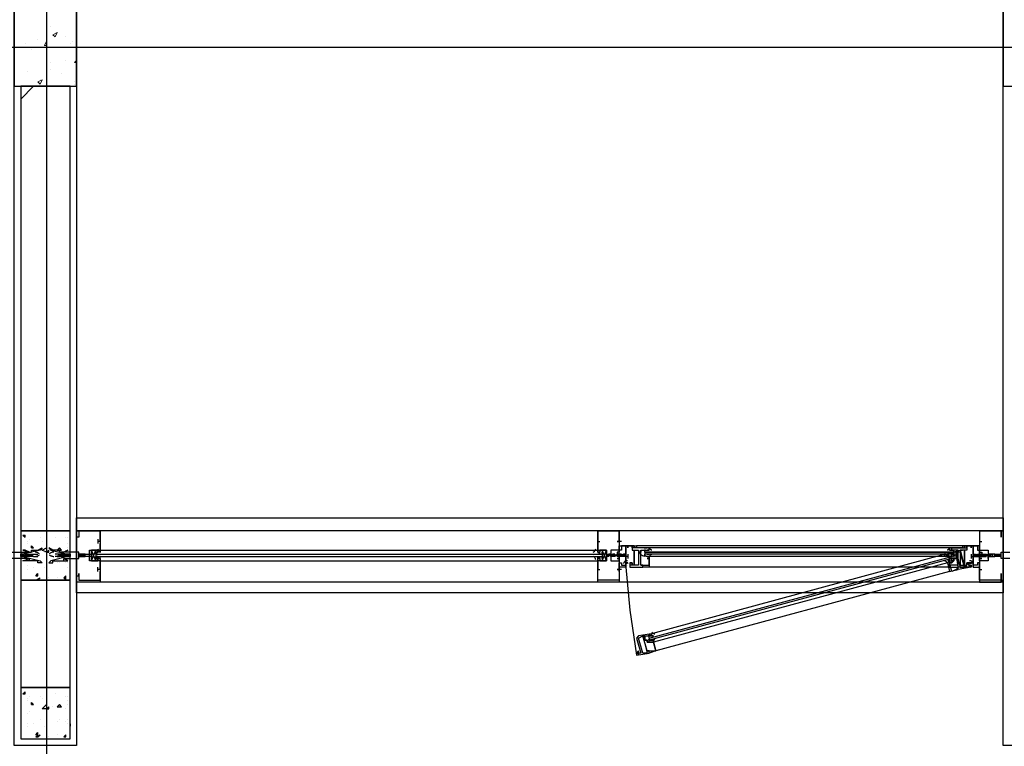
# Model space of a CAD drawing. Header units: millimetres. Extents: x 0 to 420, y 0 to 297.
# Tile 40 of 68: x 282 to 301, y 120 to 135. Entities that reach past the tile are written whole.
import ezdxf

# ---------------------------------------------------------------- set-up
doc = ezdxf.new("R2010")
doc.units = ezdxf.units.MM
doc.layers.add('LINE_000000', color=7, linetype='Continuous')

msp = doc.modelspace()

# ---------------------------------------------------------------- linework, layer by layer
at = {"layer": 'LINE_000000', "lineweight": 25}
for p, q in [((282.236, 246.084), (282.236, 63.754)), ((335.28, 134.112), (216.366, 134.112)), ((281.728, 133.096), (281.982, 133.35)), ((282.829, 124.587), (282.829, 124.587)), ((301.117, 124.587), (283.295, 124.587)), ((293.116, 124.587), (293.412, 124.587)), ((301.117, 124.587), (301.117, 124.587)), ((281.771, 124.502), (281.813, 124.502)), ((281.771, 124.502), (281.813, 124.46)), ((281.813, 124.46), (281.813, 124.502)), ((281.855, 124.375), (281.855, 124.375)), ((281.898, 124.418), (281.898, 124.418)), ((282.109, 124.46), (282.109, 124.46)), ((282.152, 124.375), (282.152, 124.375)), ((282.236, 124.375), (282.236, 124.375)), ((282.236, 124.375), (282.236, 124.375)), ((282.406, 124.46), (282.406, 124.46)), ((282.617, 124.46), (282.617, 124.46)), ((282.66, 124.46), (282.66, 124.46)), ((283.252, 124.418), (283.252, 124.333)), ((283.252, 124.375), (283.252, 124.375)), ((283.252, 124.375), (283.252, 124.375)), ((283.252, 124.375), (283.252, 124.375)), ((283.295, 124.375), (283.252, 124.375)), ((293.116, 124.418), (293.116, 124.333)), ((293.116, 124.375), (293.116, 124.375)), ((293.116, 124.375), (293.116, 124.375)), ((293.116, 124.375), (293.158, 124.375)), ((293.158, 124.375), (293.158, 124.375)), ((293.158, 124.375), (293.158, 124.375)), ((293.582, 124.375), (293.497, 124.375)), ((293.539, 124.418), (293.539, 124.333)), ((293.539, 124.375), (293.539, 124.375)), ((293.539, 124.375), (293.539, 124.375)), ((300.651, 124.418), (300.651, 124.333)), ((300.651, 124.375), (300.651, 124.375)), ((300.651, 124.375), (300.651, 124.375)), ((300.651, 124.375), (300.694, 124.375)), ((300.694, 124.375), (300.694, 124.375)), ((300.694, 124.375), (300.694, 124.375)), ((301.117, 124.545), (301.117, 124.545)), ((281.855, 124.333), (281.855, 124.333)), ((281.94, 124.248), (281.94, 124.291)), ((281.982, 124.248), (281.94, 124.291)), ((281.94, 124.248), (281.982, 124.248)), ((282.236, 124.164), (282.279, 124.206)), ((282.279, 124.164), (282.279, 124.206)), ((282.363, 124.206), (282.363, 124.206)), ((282.448, 124.206), (282.49, 124.248)), ((282.448, 124.206), (282.533, 124.206)), ((282.533, 124.206), (282.49, 124.248)), ((282.617, 124.206), (282.617, 124.206)), ((282.66, 124.333), (282.66, 124.333)), ((282.66, 124.248), (282.66, 124.248)), ((283.21, 123.994), (283.125, 124.206)), ((283.295, 124.206), (293.116, 124.206)), ((293.201, 123.994), (293.285, 124.206)), ((293.836, 124.291), (293.836, 124.291)), ((293.836, 124.248), (293.836, 124.248)), ((300.313, 124.291), (293.878, 124.291)), ((300.313, 124.248), (293.878, 124.248)), ((294.047, 124.164), (294.047, 124.206)), ((300.059, 124.248), (294.132, 124.248)), ((300.143, 124.164), (300.143, 124.206)), ((300.355, 124.291), (300.355, 124.291)), ((300.355, 124.248), (300.355, 124.248)), ((281.728, 124.121), (281.771, 124.121)), ((281.728, 124.121), (281.728, 124.121)), ((281.728, 124.079), (281.728, 124.079)), ((281.771, 124.079), (281.728, 124.079)), ((281.728, 124.079), (281.728, 124.079)), ((281.771, 124.121), (281.771, 124.121)), ((281.771, 124.079), (281.771, 124.079)), ((281.771, 124.079), (281.771, 124.079)), ((281.813, 124.121), (281.813, 124.121)), ((281.813, 124.079), (281.813, 124.079)), ((281.855, 124.079), (281.813, 124.079)), ((281.855, 124.121), (281.898, 124.121)), ((281.855, 124.121), (281.855, 124.121)), ((281.855, 124.121), (281.855, 124.121)), ((281.898, 124.079), (281.855, 124.079)), ((281.855, 124.079), (281.855, 124.079)), ((281.855, 124.079), (281.855, 124.079)), ((281.94, 124.079), (281.898, 124.121)), ((281.898, 124.121), (281.898, 124.121)), ((281.898, 124.121), (281.898, 124.121)), ((281.898, 124.121), (281.898, 124.121)), ((281.898, 124.079), (281.898, 124.079)), ((281.898, 124.079), (281.898, 124.079)), ((281.982, 124.079), (281.94, 124.121)), ((281.94, 124.121), (281.94, 124.121)), ((281.94, 124.121), (282.067, 124.121)), ((281.94, 124.079), (281.94, 124.079)), ((281.94, 124.079), (281.94, 124.079)), ((281.982, 124.079), (281.94, 124.079)), ((281.94, 124.079), (281.94, 124.079)), ((281.982, 124.079), (282.067, 124.079)), ((282.109, 123.994), (282.109, 123.994)), ((282.194, 124.164), (282.194, 124.164)), ((282.236, 124.164), (282.279, 124.164)), ((282.236, 124.121), (282.236, 124.121)), ((282.49, 124.121), (282.406, 124.121)), ((282.448, 124.079), (282.406, 124.079)), ((282.448, 124.079), (282.49, 124.121)), ((282.448, 124.079), (282.49, 124.079)), ((282.49, 124.121), (282.49, 124.121)), ((282.49, 124.079), (282.49, 124.079)), ((282.49, 124.079), (282.49, 124.079)), ((282.533, 124.121), (282.533, 124.121)), ((282.575, 124.121), (282.533, 124.121)), ((282.533, 124.079), (282.533, 124.079)), ((282.533, 124.079), (282.575, 124.079)), ((282.575, 124.121), (282.575, 124.121)), ((282.575, 124.079), (282.575, 124.079)), ((282.575, 124.079), (282.575, 124.079)), ((282.575, 124.079), (282.617, 124.079)), ((282.66, 124.121), (282.617, 124.121)), ((282.617, 124.079), (282.617, 124.121)), ((282.617, 124.121), (282.617, 124.121)), ((282.617, 124.079), (282.617, 124.079)), ((282.617, 124.079), (282.66, 124.079)), ((282.617, 124.079), (282.617, 124.079)), ((282.66, 124.121), (282.66, 124.121)), ((282.702, 124.121), (282.66, 124.121)), ((282.66, 124.079), (282.66, 124.079)), ((282.66, 124.079), (282.66, 124.079)), ((282.66, 124.079), (282.702, 124.079)), ((282.702, 124.121), (282.702, 124.121)), ((282.702, 124.121), (282.702, 124.121)), ((282.702, 124.079), (282.702, 124.079)), ((282.702, 124.079), (282.702, 124.079)), ((282.702, 124.079), (282.702, 124.079)), ((282.871, 124.079), (282.871, 124.121)), ((282.871, 124.121), (282.871, 124.121)), ((282.871, 124.121), (282.871, 124.121)), ((282.914, 124.121), (282.871, 124.121)), ((282.871, 124.079), (282.871, 124.079)), ((282.871, 124.079), (282.914, 124.079)), ((282.914, 124.121), (282.914, 124.121)), ((282.914, 124.121), (282.914, 124.121)), ((282.956, 124.121), (282.914, 124.121)), ((282.914, 124.079), (282.914, 124.079)), ((282.914, 124.079), (282.914, 124.079)), ((282.914, 124.079), (282.914, 124.079)), ((282.914, 124.079), (282.956, 124.079)), ((282.956, 124.121), (282.956, 124.121)), ((282.998, 124.121), (282.956, 124.121)), ((282.956, 124.079), (282.956, 124.079)), ((282.956, 124.079), (282.956, 124.079)), ((282.956, 124.079), (282.998, 124.079)), ((282.956, 124.079), (282.956, 124.079)), ((282.998, 124.121), (282.998, 124.121)), ((282.998, 124.079), (282.998, 124.121)), ((282.998, 124.121), (282.998, 124.121)), ((283.21, 124.121), (283.21, 124.164)), ((283.21, 124.121), (293.201, 124.121)), ((283.21, 124.121), (293.201, 124.121)), ((283.252, 124.121), (283.21, 124.121)), ((283.21, 124.079), (293.201, 124.079)), ((283.21, 124.079), (293.201, 124.079)), ((283.21, 124.079), (293.201, 124.079)), ((283.21, 124.037), (283.21, 124.079)), ((283.252, 124.121), (283.252, 124.121)), ((283.252, 124.121), (283.252, 124.121)), ((283.252, 124.037), (283.252, 124.079)), ((283.252, 124.037), (283.252, 124.037)), ((283.252, 124.037), (283.252, 124.037)), ((283.295, 124.121), (283.295, 124.121)), ((283.295, 124.037), (283.295, 124.079)), ((283.295, 124.037), (283.295, 124.037)), ((283.295, 123.994), (293.116, 123.994)), ((293.116, 124.121), (293.116, 124.121)), ((293.116, 124.037), (293.116, 124.079)), ((293.116, 124.037), (293.116, 124.037)), ((293.158, 124.121), (293.158, 124.121)), ((293.158, 124.037), (293.158, 124.079)), ((293.158, 124.037), (293.158, 124.037)), ((293.158, 124.037), (293.158, 124.037)), ((293.201, 124.121), (293.201, 124.164)), ((293.201, 124.037), (293.201, 124.079)), ((293.285, 124.079), (293.328, 124.121)), ((293.285, 124.079), (293.285, 124.079)), ((293.328, 124.079), (293.285, 124.079)), ((293.285, 124.079), (293.285, 124.079)), ((293.285, 124.079), (293.285, 124.079)), ((293.37, 124.121), (293.328, 124.121)), ((293.328, 124.121), (293.328, 124.121)), ((293.328, 124.121), (293.328, 124.121)), ((293.328, 124.079), (293.328, 124.079)), ((293.328, 124.079), (293.328, 124.079)), ((293.328, 124.079), (293.328, 124.079)), ((293.37, 124.121), (293.37, 124.121)), ((293.37, 124.121), (293.37, 124.121)), ((293.37, 124.121), (293.37, 124.121)), ((293.412, 124.079), (293.37, 124.079)), ((293.37, 124.079), (293.37, 124.079)), ((293.37, 124.079), (293.37, 124.079)), ((293.37, 124.079), (293.37, 124.079)), ((293.412, 124.121), (293.412, 124.121)), ((293.412, 124.121), (293.412, 124.121)), ((293.412, 124.121), (293.412, 124.121)), ((293.412, 124.121), (293.412, 124.121)), ((293.455, 124.121), (293.412, 124.121)), ((293.412, 124.121), (293.412, 124.121)), ((293.412, 124.079), (293.412, 124.079)), ((293.412, 124.079), (293.412, 124.079)), ((293.455, 124.079), (293.412, 124.079)), ((293.412, 124.079), (293.412, 124.079)), ((293.412, 124.079), (293.412, 124.079)), ((293.455, 124.121), (293.455, 124.121)), ((293.455, 124.121), (293.455, 124.121)), ((293.455, 124.121), (293.455, 124.121)), ((293.455, 124.121), (293.455, 124.121)), ((293.455, 124.079), (293.455, 124.079)), ((293.455, 124.079), (293.455, 124.079)), ((293.455, 124.079), (293.455, 124.079)), ((293.455, 124.079), (293.455, 124.079)), ((293.455, 124.079), (293.455, 124.079)), ((293.497, 124.121), (293.497, 124.121)), ((293.497, 124.121), (293.497, 124.121)), ((293.497, 124.121), (293.497, 124.121)), ((293.539, 124.121), (293.497, 124.121)), ((293.497, 124.121), (293.497, 124.121)), ((293.497, 124.121), (293.497, 124.121)), ((293.709, 124.079), (293.497, 124.079)), ((293.497, 124.079), (293.497, 124.079)), ((293.497, 124.079), (293.497, 124.079)), ((293.497, 124.079), (293.497, 124.079)), ((293.497, 124.079), (293.497, 124.079)), ((293.539, 124.121), (293.539, 124.121)), ((293.539, 124.121), (293.539, 124.121)), ((293.539, 124.121), (293.539, 124.121)), ((293.582, 124.121), (293.539, 124.121)), ((293.539, 124.121), (293.539, 124.121)), ((293.539, 124.079), (293.539, 124.079)), ((293.539, 124.079), (293.539, 124.079)), ((293.582, 124.079), (293.539, 124.079)), ((293.539, 124.079), (293.539, 124.079)), ((293.539, 124.079), (293.539, 124.079)), ((293.582, 124.121), (293.582, 124.121)), ((293.582, 124.121), (293.582, 124.121)), ((293.582, 124.121), (293.582, 124.121)), ((293.582, 124.121), (293.582, 124.121)), ((293.582, 124.121), (293.582, 124.121)), ((293.582, 124.079), (293.582, 124.079)), ((293.582, 124.079), (293.582, 124.079)), ((293.582, 124.079), (293.582, 124.079)), ((293.582, 124.079), (293.582, 124.079)), ((293.582, 124.079), (293.582, 124.079)), ((293.624, 124.121), (293.624, 124.121)), ((293.666, 124.121), (293.624, 124.121)), ((293.624, 124.121), (293.624, 124.121)), ((293.624, 124.121), (293.624, 124.121)), ((293.624, 124.079), (293.624, 124.079)), ((293.624, 124.079), (293.624, 124.079)), ((293.624, 124.079), (293.624, 124.079)), ((293.624, 124.079), (293.624, 124.079)), ((293.666, 124.079), (293.624, 124.079)), ((293.666, 124.121), (293.666, 124.121)), ((293.666, 124.037), (293.666, 124.121)), ((293.666, 124.121), (293.666, 124.121)), ((293.666, 124.121), (293.666, 124.121)), ((293.666, 124.121), (293.666, 124.121)), ((293.666, 124.079), (293.666, 124.079)), ((293.666, 124.079), (293.666, 124.079)), ((293.666, 124.079), (293.666, 124.079)), ((293.709, 124.121), (293.709, 124.121)), ((293.709, 124.121), (293.709, 124.121)), ((293.709, 124.121), (293.709, 124.079)), ((293.709, 124.121), (293.709, 124.121)), ((300.143, 124.164), (294.047, 124.164)), ((294.047, 124.164), (294.047, 124.121)), ((300.143, 124.121), (294.047, 124.121)), ((300.143, 124.121), (294.047, 124.121)), ((294.047, 124.079), (294.047, 124.121)), ((294.09, 124.164), (294.09, 124.164)), ((294.09, 124.121), (294.09, 124.121)), ((294.09, 124.121), (294.09, 124.121)), ((294.132, 124.164), (294.132, 124.164)), ((294.132, 124.121), (294.132, 124.121)), ((300.059, 124.079), (294.132, 124.079)), ((299.974, 124.121), (294.174, 122.555)), ((300.016, 124.079), (300.016, 124.079)), ((300.016, 124.079), (300.059, 124.079)), ((300.016, 124.079), (300.016, 124.079)), ((300.016, 123.994), (300.016, 123.994)), ((300.059, 124.164), (300.059, 124.164)), ((300.059, 124.121), (300.059, 124.121)), ((300.059, 124.121), (300.059, 124.121)), ((300.059, 124.079), (300.059, 124.079)), ((300.059, 123.994), (300.059, 123.994)), ((300.059, 123.994), (300.101, 123.994)), ((300.101, 124.164), (300.101, 124.164)), ((300.101, 124.164), (300.143, 124.164)), ((300.101, 124.164), (300.101, 124.164)), ((300.101, 124.121), (300.101, 124.121)), ((300.101, 124.121), (300.143, 124.121)), ((300.101, 124.079), (300.101, 124.121)), ((300.101, 123.994), (300.101, 124.037)), ((300.143, 124.164), (300.143, 124.164)), ((300.143, 124.164), (300.143, 124.121)), ((300.143, 124.121), (300.143, 124.121)), ((300.143, 124.079), (300.143, 124.121)), ((300.482, 124.121), (300.482, 124.121)), ((300.482, 124.121), (300.482, 124.121)), ((300.482, 124.121), (300.482, 124.079)), ((300.482, 124.121), (300.482, 124.121)), ((300.482, 124.079), (300.694, 124.079)), ((300.524, 124.121), (300.524, 124.121)), ((300.524, 124.037), (300.524, 124.121)), ((300.524, 124.121), (300.524, 124.121)), ((300.524, 124.121), (300.567, 124.121)), ((300.524, 124.121), (300.524, 124.121)), ((300.524, 124.079), (300.524, 124.079)), ((300.524, 124.079), (300.567, 124.079)), ((300.524, 124.079), (300.524, 124.079)), ((300.567, 124.121), (300.567, 124.121)), ((300.567, 124.121), (300.567, 124.121)), ((300.567, 124.121), (300.567, 124.121)), ((300.567, 124.121), (300.567, 124.121)), ((300.567, 124.121), (300.567, 124.121)), ((300.567, 124.079), (300.567, 124.079)), ((300.567, 124.079), (300.567, 124.079)), ((300.567, 124.079), (300.567, 124.079)), ((300.567, 124.079), (300.567, 124.079)), ((300.567, 124.079), (300.567, 124.079)), ((300.609, 124.121), (300.609, 124.121)), ((300.609, 124.121), (300.651, 124.121)), ((300.609, 124.121), (300.609, 124.121)), ((300.609, 124.121), (300.609, 124.121)), ((300.609, 124.121), (300.609, 124.121)), ((300.609, 124.121), (300.609, 124.121)), ((300.609, 124.079), (300.609, 124.079)), ((300.609, 124.079), (300.609, 124.079)), ((300.609, 124.079), (300.609, 124.079)), ((300.609, 124.079), (300.609, 124.079)), ((300.609, 124.079), (300.609, 124.079)), ((300.651, 124.121), (300.651, 124.121)), ((300.651, 124.121), (300.651, 124.121)), ((300.651, 124.121), (300.651, 124.121)), ((300.651, 124.079), (300.651, 124.079)), ((300.651, 124.079), (300.651, 124.079)), ((300.651, 124.079), (300.651, 124.079)), ((300.651, 124.079), (300.651, 124.079)), ((300.694, 124.121), (300.694, 124.121)), ((300.694, 124.121), (300.736, 124.121)), ((300.694, 124.121), (300.694, 124.121)), ((300.694, 124.121), (300.694, 124.121)), ((300.694, 124.121), (300.694, 124.121)), ((300.694, 124.121), (300.694, 124.121)), ((300.694, 124.079), (300.736, 124.079)), ((300.694, 124.079), (300.694, 124.079)), ((300.694, 124.079), (300.694, 124.079)), ((300.694, 124.079), (300.694, 124.079)), ((300.694, 124.079), (300.694, 124.079)), ((300.694, 124.079), (300.694, 124.079)), ((300.736, 124.121), (300.736, 124.121)), ((300.736, 124.121), (300.778, 124.121)), ((300.736, 124.121), (300.736, 124.121)), ((300.736, 124.121), (300.736, 124.121)), ((300.736, 124.121), (300.736, 124.121)), ((300.736, 124.079), (300.736, 124.079)), ((300.736, 124.079), (300.736, 124.079)), ((300.736, 124.079), (300.736, 124.079)), ((300.736, 124.079), (300.736, 124.079)), ((300.778, 124.121), (300.778, 124.121)), ((300.778, 124.121), (300.778, 124.121)), ((300.778, 124.121), (300.778, 124.121)), ((300.778, 124.121), (300.778, 124.121)), ((300.778, 124.121), (300.778, 124.121)), ((300.778, 124.121), (300.778, 124.121)), ((300.778, 124.079), (300.778, 124.079)), ((300.778, 124.079), (300.778, 124.079)), ((300.778, 124.079), (300.778, 124.079)), ((300.778, 124.079), (300.778, 124.079)), ((300.821, 124.121), (300.821, 124.121)), ((300.821, 124.121), (300.863, 124.121)), ((300.821, 124.121), (300.821, 124.121)), ((300.821, 124.121), (300.821, 124.121)), ((300.821, 124.079), (300.821, 124.079)), ((300.821, 124.079), (300.863, 124.079)), ((300.821, 124.079), (300.821, 124.079)), ((300.821, 124.079), (300.821, 124.079)), ((300.863, 124.121), (300.863, 124.121)), ((300.863, 124.121), (300.905, 124.121)), ((300.863, 124.121), (300.863, 124.121)), ((300.863, 124.121), (300.863, 124.121)), ((300.863, 124.079), (300.863, 124.079)), ((300.863, 124.079), (300.863, 124.079)), ((300.863, 124.079), (300.863, 124.079)), ((300.863, 124.079), (300.863, 124.079)), ((300.863, 124.079), (300.863, 124.079)), ((300.905, 124.121), (300.905, 124.079)), ((300.905, 124.121), (300.905, 124.121)), ((300.905, 124.079), (300.905, 124.121)), ((300.905, 124.079), (300.905, 124.079)), ((300.905, 124.079), (300.905, 124.079)), ((300.905, 124.079), (300.905, 124.079)), ((300.905, 124.079), (300.905, 124.079)), ((300.905, 124.079), (300.905, 124.079)), ((300.948, 124.121), (300.99, 124.121)), ((300.948, 124.121), (300.948, 124.121)), ((300.948, 124.121), (300.948, 124.121)), ((300.948, 124.079), (300.948, 124.079)), ((300.99, 124.121), (301.032, 124.121)), ((300.99, 124.121), (300.99, 124.121)), ((300.99, 124.079), (300.99, 124.079)), ((301.032, 124.079), (300.99, 124.079)), ((300.99, 124.079), (300.99, 124.079)), ((301.032, 124.121), (301.032, 124.121)), ((301.075, 124.079), (301.032, 124.121)), ((301.032, 124.121), (301.075, 124.121)), ((301.032, 124.121), (301.032, 124.121)), ((301.032, 124.121), (301.032, 124.121)), ((301.032, 124.079), (301.032, 124.079)), ((301.075, 124.079), (301.032, 124.079)), ((301.032, 124.079), (301.032, 124.079)), ((301.032, 124.079), (301.032, 124.079)), ((301.075, 124.121), (301.075, 124.121)), ((301.075, 124.121), (301.075, 124.121)), ((301.075, 124.121), (301.075, 124.121)), ((301.075, 124.079), (301.075, 124.079)), ((281.728, 123.783), (281.728, 123.783)), ((281.855, 123.91), (281.855, 123.91)), ((281.855, 123.825), (281.855, 123.825)), ((281.982, 123.867), (281.982, 123.867)), ((282.194, 123.867), (282.194, 123.867)), ((282.236, 123.867), (282.236, 123.867)), ((282.236, 123.867), (282.236, 123.867)), ((282.448, 123.952), (282.448, 123.952)), ((282.49, 123.952), (282.49, 123.952)), ((282.617, 123.952), (282.617, 123.952)), ((282.617, 123.952), (282.617, 123.952)), ((282.66, 123.952), (282.66, 123.952)), ((282.66, 123.867), (282.66, 123.867)), ((282.702, 123.867), (282.702, 123.867)), ((282.702, 123.867), (282.702, 123.867)), ((283.252, 123.783), (283.252, 123.867)), ((283.252, 123.825), (283.252, 123.825)), ((283.252, 123.825), (283.252, 123.825)), ((283.252, 123.825), (283.252, 123.825)), ((283.295, 123.825), (283.252, 123.825)), ((293.116, 123.783), (293.116, 123.867)), ((293.116, 123.825), (293.116, 123.825)), ((293.116, 123.825), (293.116, 123.825)), ((293.116, 123.825), (293.158, 123.825)), ((293.158, 123.825), (293.158, 123.825)), ((293.158, 123.825), (293.158, 123.825)), ((293.582, 123.825), (293.497, 123.825)), ((293.539, 123.783), (293.539, 123.867)), ((293.539, 123.825), (293.539, 123.825)), ((293.666, 123.867), (293.666, 123.91)), ((293.709, 123.91), (293.709, 123.91)), ((293.751, 123.952), (293.751, 123.952)), ((293.751, 123.952), (293.751, 123.91)), ((293.751, 123.91), (293.751, 123.91)), ((293.751, 123.91), (293.751, 123.91)), ((300.059, 123.867), (294.132, 123.867)), ((300.016, 123.952), (294.217, 122.386)), ((300.059, 123.783), (294.259, 122.216)), ((300.44, 123.91), (300.44, 123.91)), ((300.44, 123.91), (300.44, 123.91)), ((300.44, 123.91), (300.482, 123.91)), ((300.482, 123.91), (300.482, 123.91)), ((300.524, 123.867), (300.524, 123.91)), ((300.651, 123.783), (300.651, 123.867)), ((300.651, 123.825), (300.651, 123.825)), ((300.651, 123.825), (300.651, 123.825)), ((300.651, 123.825), (300.694, 123.825)), ((300.694, 123.825), (300.694, 123.825)), ((300.694, 123.825), (300.694, 123.825)), ((282.025, 123.698), (282.067, 123.74)), ((282.025, 123.698), (282.067, 123.698)), ((282.025, 123.613), (282.109, 123.656)), ((282.025, 123.613), (282.067, 123.613)), ((282.067, 123.698), (282.067, 123.74)), ((282.067, 123.613), (282.109, 123.656)), ((282.236, 123.613), (282.236, 123.613)), ((282.279, 123.656), (282.279, 123.656)), ((282.448, 123.656), (282.448, 123.656)), ((282.575, 123.656), (282.617, 123.698)), ((282.575, 123.656), (282.617, 123.613)), ((282.617, 123.613), (282.617, 123.698)), ((282.617, 123.698), (282.617, 123.698)), ((282.829, 123.613), (282.829, 123.613)), ((282.829, 123.613), (282.829, 123.613)), ((301.075, 123.613), (301.075, 123.613)), ((301.117, 123.613), (301.117, 123.613)), ((301.117, 123.571), (283.295, 123.571)), ((294.132, 122.513), (294.132, 122.513)), ((294.132, 122.47), (294.132, 122.513)), ((294.132, 122.513), (294.132, 122.513)), ((294.132, 122.47), (294.132, 122.428)), ((294.132, 122.386), (294.132, 122.428)), ((294.174, 122.513), (294.174, 122.513)), ((294.174, 122.428), (294.174, 122.428)), ((294.174, 122.428), (294.174, 122.428)), ((294.217, 122.428), (294.217, 122.428)), ((281.771, 121.37), (281.813, 121.412)), ((281.771, 121.37), (281.813, 121.37)), ((281.813, 121.37), (281.813, 121.412)), ((281.855, 121.285), (281.855, 121.285)), ((281.898, 121.327), (281.898, 121.327)), ((282.109, 121.327), (282.109, 121.327)), ((282.152, 121.285), (282.152, 121.285)), ((282.236, 121.285), (282.236, 121.285)), ((282.236, 121.285), (282.236, 121.285)), ((282.406, 121.37), (282.406, 121.37)), ((282.617, 121.327), (282.617, 121.327)), ((282.66, 121.327), (282.66, 121.327)), ((281.855, 121.243), (281.855, 121.243)), ((281.94, 121.158), (281.94, 121.2)), ((281.982, 121.158), (281.94, 121.2)), ((281.94, 121.158), (281.982, 121.158)), ((282.194, 121.073), (282.194, 121.073)), ((282.236, 121.073), (282.279, 121.116)), ((282.236, 121.073), (282.279, 121.073)), ((282.279, 121.073), (282.279, 121.116)), ((282.363, 121.116), (282.363, 121.116)), ((282.448, 121.116), (282.49, 121.158)), ((282.448, 121.116), (282.533, 121.116)), ((282.533, 121.116), (282.49, 121.158)), ((282.617, 121.073), (282.617, 121.073)), ((282.66, 121.243), (282.66, 121.243)), ((282.66, 121.158), (282.66, 121.158)), ((281.855, 120.989), (281.855, 120.989)), ((281.898, 121.031), (281.898, 121.031)), ((281.898, 121.031), (281.898, 121.031)), ((282.109, 120.862), (282.109, 120.862)), ((282.236, 121.031), (282.236, 121.031)), ((282.49, 120.862), (282.49, 120.862)), ((282.66, 120.862), (282.66, 120.862)), ((281.728, 120.692), (281.728, 120.692)), ((281.855, 120.777), (281.855, 120.777)), ((281.855, 120.735), (281.855, 120.735)), ((281.982, 120.777), (281.982, 120.777)), ((282.194, 120.735), (282.194, 120.735)), ((282.236, 120.777), (282.236, 120.777)), ((282.236, 120.777), (282.236, 120.777)), ((282.448, 120.819), (282.448, 120.819)), ((282.617, 120.819), (282.617, 120.819)), ((282.617, 120.819), (282.617, 120.819)), ((282.66, 120.777), (282.66, 120.777)), ((282.702, 120.777), (282.702, 120.777)), ((282.702, 120.777), (282.702, 120.735)), ((282.025, 120.565), (282.067, 120.608)), ((282.025, 120.565), (282.067, 120.565)), ((282.025, 120.523), (282.109, 120.565)), ((282.025, 120.523), (282.067, 120.523)), ((282.067, 120.565), (282.067, 120.608)), ((282.067, 120.523), (282.109, 120.565)), ((282.236, 120.523), (282.236, 120.523)), ((282.279, 120.523), (282.279, 120.523)), ((282.448, 120.565), (282.448, 120.565)), ((282.575, 120.523), (282.617, 120.565)), ((282.575, 120.523), (282.617, 120.523)), ((282.617, 120.523), (282.617, 120.565)), ((282.617, 120.565), (282.617, 120.565))]:
    msp.add_line(p, q, dxfattribs=at)
at = {"layer": 'LINE_000000', "lineweight": 0}
for p, q in [((282.321, 134.535), (282.321, 134.535)), ((282.067, 134.281), (282.067, 134.281)), ((282.363, 134.366), (282.448, 134.408)), ((282.363, 134.366), (282.406, 134.324)), ((282.406, 134.324), (282.448, 134.408)), ((282.617, 134.324), (282.617, 134.324)), ((281.813, 134.197), (281.813, 134.197)), ((282.194, 134.154), (282.236, 134.239)), ((282.321, 134.112), (282.321, 134.112)), ((282.702, 134.197), (282.702, 134.197)), ((282.744, 134.239), (282.744, 134.239)), ((281.94, 134.07), (281.94, 134.07)), ((282.236, 133.816), (282.236, 133.816)), ((282.321, 133.816), (282.321, 133.816)), ((282.321, 133.689), (282.321, 133.689)), ((282.617, 133.858), (282.617, 133.858)), ((282.787, 133.816), (282.829, 133.858)), ((282.787, 133.816), (282.829, 133.816)), ((281.855, 133.646), (281.855, 133.646)), ((282.533, 133.604), (282.533, 133.604)), ((282.067, 133.435), (282.152, 133.477)), ((282.067, 133.435), (282.109, 133.392)), ((282.109, 133.392), (282.152, 133.477)), ((282.109, 133.477), (282.109, 133.477)), ((282.279, 133.35), (282.279, 133.35)), ((282.744, 133.35), (282.744, 133.35)), ((282.787, 133.435), (282.787, 133.435)), ((282.787, 133.392), (282.787, 133.392)), ((282.829, 124.079), (282.829, 124.079)), ((293.328, 124.079), (293.328, 124.079)), ((301.117, 124.079), (301.117, 124.079))]:
    msp.add_line(p, q, dxfattribs=at)
at = {"layer": 'LINE_000000', "lineweight": 25}
for points in [[(282.829, 156.337), (282.829, 120.354), (281.601, 120.354), (281.601, 156.337)], [(302.302, 120.354), (301.117, 120.354), (301.117, 155.152), (291.761, 155.152)], [(283.295, 124.587), (282.829, 124.587), (283.295, 124.587), (283.295, 124.206), (283.295, 124.164), (283.252, 124.164), (283.252, 124.206), (283.125, 124.206), (283.125, 124.079), (283.125, 123.994), (283.252, 123.994), (283.252, 124.037), (283.295, 124.037), (283.295, 123.994), (283.295, 123.571), (282.829, 123.571), (282.829, 123.698), (282.871, 123.698), (282.871, 123.74), (282.871, 123.698), (282.871, 123.613), (283.295, 123.613), (283.295, 123.783)], [(283.295, 124.375), (283.295, 124.587), (282.871, 124.587), (282.871, 124.502), (282.871, 124.46), (282.829, 124.46), (282.829, 124.587), (282.829, 124.545), (282.829, 124.587), (282.829, 124.545)], [(293.539, 124.375), (293.539, 124.587), (293.116, 124.587), (293.116, 124.375)], [(300.651, 124.587), (301.075, 124.587), (300.651, 124.587), (300.651, 124.206), (300.651, 124.164), (300.651, 124.206), (300.821, 124.206), (300.821, 124.079), (300.821, 123.994), (300.651, 123.994), (300.651, 124.037), (300.651, 123.994), (300.651, 123.571), (301.075, 123.571), (301.075, 123.698), (301.075, 123.74), (301.075, 123.698), (301.075, 123.613), (300.651, 123.613), (300.651, 123.783)], [(301.075, 124.545), (301.075, 124.587), (301.075, 124.545), (301.075, 124.587), (301.075, 124.46), (301.075, 124.502), (301.075, 124.587), (300.651, 124.587), (300.651, 124.375)], [(281.559, 124.164), (281.771, 124.164), (281.813, 124.164), (281.855, 124.164), (281.898, 124.164), (281.94, 124.164), (281.94, 124.206), (281.982, 124.206), (282.025, 124.206), (282.067, 124.206), (282.152, 124.248), (282.109, 124.206), (281.771, 124.121), (281.728, 124.121), (281.728, 124.079), (281.728, 124.079), (281.771, 124.079), (282.109, 123.994), (282.152, 123.952), (282.067, 123.952), (282.067, 123.994), (282.025, 123.994), (281.982, 123.994), (281.94, 123.994), (281.898, 123.994), (281.898, 124.037), (281.855, 124.037), (281.813, 124.037), (281.771, 124.037), (281.559, 124.037)], [(283.295, 123.825), (283.295, 123.994), (283.083, 123.994), (283.083, 124.206), (283.295, 124.206), (283.295, 124.333)], [(283.125, 123.994), (283.125, 124.206), (283.21, 124.206), (283.21, 123.994), (283.125, 123.994), (283.21, 124.206)], [(283.252, 124.229), (283.253, 124.218), (283.256, 124.207), (283.26, 124.197), (283.266, 124.188), (283.273, 124.18), (283.281, 124.174), (283.291, 124.169), (283.302, 124.165)], [(293.024, 124.165), (293.035, 124.169), (293.045, 124.174), (293.053, 124.18), (293.06, 124.188), (293.066, 124.197), (293.07, 124.207), (293.073, 124.218), (293.074, 124.229)], [(293.116, 124.333), (293.116, 124.206), (293.285, 124.206), (293.285, 123.994), (293.116, 123.994), (293.116, 123.825)], [(293.285, 123.994), (293.285, 124.206), (293.201, 124.206), (293.201, 123.994), (293.285, 123.994), (293.201, 124.206)], [(293.539, 124.333), (293.539, 124.206), (293.37, 124.206), (293.37, 123.994), (293.539, 123.994), (293.539, 123.825)], [(293.922, 124.202), (293.928, 124.181), (293.936, 124.16), (293.948, 124.141), (293.961, 124.125), (293.978, 124.11), (293.996, 124.098), (294.016, 124.089), (294.037, 124.082)], [(293.922, 124.202), (293.928, 124.181), (293.936, 124.16), (293.948, 124.141), (293.961, 124.125), (293.978, 124.11), (293.996, 124.098), (294.016, 124.089), (294.037, 124.082)], [(294.051, 124.23), (294.05, 124.229), (294.049, 124.228), (294.047, 124.227), (294.046, 124.226), (294.045, 124.225), (294.043, 124.224), (294.042, 124.223), (294.041, 124.222)], [(294.106, 124.248), (294.101, 124.248), (294.096, 124.247), (294.092, 124.247), (294.087, 124.246), (294.083, 124.245), (294.078, 124.243), (294.074, 124.242), (294.069, 124.24)], [(294.134, 124.255), (294.136, 124.247), (294.14, 124.239), (294.145, 124.231), (294.15, 124.225), (294.157, 124.219), (294.164, 124.215), (294.172, 124.211), (294.18, 124.208)], [(300.011, 124.208), (300.019, 124.211), (300.027, 124.215), (300.034, 124.219), (300.04, 124.225), (300.046, 124.231), (300.051, 124.239), (300.054, 124.247), (300.057, 124.255)], [(300.079, 124.24), (300.074, 124.242), (300.07, 124.243), (300.066, 124.245), (300.061, 124.246), (300.056, 124.247), (300.052, 124.247), (300.047, 124.248), (300.042, 124.248)], [(300.108, 124.222), (300.106, 124.223), (300.105, 124.224), (300.104, 124.225), (300.102, 124.226), (300.101, 124.227), (300.1, 124.228), (300.098, 124.229), (300.097, 124.23)], [(300.111, 124.082), (300.132, 124.089), (300.152, 124.098), (300.171, 124.11), (300.187, 124.125), (300.201, 124.141), (300.212, 124.16), (300.22, 124.181), (300.226, 124.202)], [(300.111, 124.082), (300.132, 124.089), (300.152, 124.098), (300.171, 124.11), (300.187, 124.125), (300.201, 124.141), (300.212, 124.16), (300.22, 124.181), (300.226, 124.202)], [(300.651, 124.333), (300.651, 124.206), (300.821, 124.206), (300.821, 123.994), (300.651, 123.994), (300.651, 123.825)], [(281.728, 124.079), (281.728, 124.121), (281.771, 124.079), (281.771, 124.121)], [(281.813, 124.121), (281.771, 124.121), (281.813, 124.079), (281.771, 124.121)], [(281.855, 124.121), (281.813, 124.121), (281.813, 124.079), (281.771, 124.079)], [(281.898, 123.994), (281.813, 123.994), (281.771, 123.994), (281.898, 124.037)], [(281.855, 124.121), (281.855, 124.079), (281.813, 124.121)], [(281.855, 124.079), (281.855, 124.121), (281.898, 124.079), (281.898, 124.121), (281.94, 124.079), (281.898, 124.079)], [(281.898, 124.121), (281.94, 124.121), (281.94, 124.079)], [(282.097, 124.13), (282.088, 124.137), (282.078, 124.144), (282.067, 124.149), (282.056, 124.154), (282.045, 124.158), (282.033, 124.161), (282.022, 124.163), (282.01, 124.164)], [(282.01, 124.079), (282.022, 124.08), (282.033, 124.082), (282.045, 124.085), (282.056, 124.089), (282.067, 124.093), (282.078, 124.099), (282.088, 124.105), (282.097, 124.113)], [(282.378, 124.164), (282.366, 124.163), (282.355, 124.161), (282.343, 124.158), (282.332, 124.154), (282.321, 124.149), (282.31, 124.144), (282.3, 124.137), (282.291, 124.13)], [(282.291, 124.113), (282.3, 124.105), (282.31, 124.099), (282.321, 124.093), (282.332, 124.089), (282.343, 124.085), (282.355, 124.082), (282.366, 124.08), (282.378, 124.079)], [(282.533, 124.079), (282.49, 124.079), (282.533, 124.121), (282.49, 124.121), (282.49, 124.079)], [(282.575, 124.079), (282.575, 124.121), (282.533, 124.079), (282.533, 124.121), (282.533, 124.079)], [(282.575, 124.121), (282.617, 124.121), (282.575, 124.079), (282.617, 124.121)], [(282.575, 123.994), (282.66, 123.994), (282.575, 124.037)], [(282.66, 124.079), (282.66, 124.121), (282.617, 124.079)], [(282.702, 124.079), (282.702, 124.121), (282.66, 124.079), (282.66, 124.121)], [(282.914, 124.079), (282.914, 124.121), (282.871, 124.079)], [(282.956, 124.121), (282.914, 124.079), (282.956, 124.121), (282.956, 124.079), (282.998, 124.121)], [(282.998, 124.121), (283.125, 124.121), (283.125, 124.079), (283.125, 124.037), (283.125, 124.079), (282.998, 124.079)], [(283.258, 124.162), (283.25, 124.161), (283.243, 124.159), (283.236, 124.157), (283.229, 124.154), (283.222, 124.15), (283.215, 124.146), (283.209, 124.142), (283.203, 124.137)], [(283.203, 124.063), (283.209, 124.058), (283.215, 124.054), (283.222, 124.05), (283.229, 124.047), (283.236, 124.044), (283.243, 124.041), (283.25, 124.039), (283.258, 124.038)], [(283.252, 124.037), (283.252, 124.079), (283.21, 124.079)], [(283.302, 124.077), (283.291, 124.074), (283.281, 124.069), (283.273, 124.062), (283.266, 124.054), (283.26, 124.045), (283.256, 124.036), (283.253, 124.025), (283.252, 124.014)], [(293.074, 124.014), (293.073, 124.025), (293.07, 124.036), (293.066, 124.045), (293.06, 124.054), (293.053, 124.062), (293.045, 124.069), (293.035, 124.074), (293.024, 124.077)], [(293.165, 124.137), (293.159, 124.142), (293.153, 124.146), (293.146, 124.15), (293.14, 124.154), (293.133, 124.157), (293.126, 124.159), (293.118, 124.161), (293.111, 124.162)], [(293.111, 124.038), (293.118, 124.039), (293.126, 124.041), (293.133, 124.044), (293.14, 124.047), (293.146, 124.05), (293.153, 124.054), (293.159, 124.058), (293.165, 124.063)], [(293.158, 124.037), (293.116, 124.079), (293.158, 124.079)], [(293.328, 124.121), (293.328, 124.079), (293.285, 124.079)], [(293.328, 124.079), (293.328, 124.121), (293.328, 124.079), (293.37, 124.121), (293.37, 124.079), (293.37, 124.121)], [(293.455, 124.079), (293.455, 124.121), (293.412, 124.079)], [(293.455, 124.121), (293.455, 124.079), (293.497, 124.121)], [(293.497, 124.121), (293.497, 124.079), (293.539, 124.121)], [(293.582, 124.079), (293.582, 124.121), (293.539, 124.079), (293.497, 124.079)], [(293.582, 124.121), (293.582, 124.079), (293.624, 124.121)], [(293.624, 124.079), (293.624, 124.121), (293.582, 124.079)], [(293.624, 124.121), (293.624, 124.079), (293.666, 124.121)], [(293.699, 123.993), (293.692, 123.994), (293.686, 123.994), (293.68, 123.994), (293.673, 123.993), (293.667, 123.991), (293.661, 123.989), (293.656, 123.986), (293.65, 123.982), (293.645, 123.978), (293.64, 123.973), (293.636, 123.969), (293.633, 123.963), (293.63, 123.958), (293.627, 123.952), (293.626, 123.945), (293.625, 123.939)], [(293.709, 124.079), (293.709, 124.079), (293.709, 124.037)], [(294.09, 124.037), (294.132, 124.037), (294.132, 124.079), (294.09, 124.079), (294.132, 124.079), (294.132, 123.867), (294.005, 123.867), (294.005, 123.91), (293.963, 123.91)], [(293.963, 123.91), (294.005, 123.91), (294.132, 123.91), (294.132, 124.037), (294.09, 124.037)], [(294.041, 124.106), (294.048, 124.1), (294.056, 124.094), (294.064, 124.09), (294.073, 124.086), (294.082, 124.083), (294.091, 124.081), (294.101, 124.079), (294.11, 124.079)], [(294.132, 122.47), (300.101, 124.079), (300.101, 124.037), (294.132, 122.428)], [(294.18, 124.119), (294.172, 124.117), (294.164, 124.113), (294.157, 124.108), (294.15, 124.102), (294.145, 124.096), (294.14, 124.089), (294.136, 124.081), (294.134, 124.072)], [(299.942, 124.087), (299.949, 124.092), (299.955, 124.098), (299.961, 124.104), (299.966, 124.111), (299.969, 124.119), (299.972, 124.127), (299.974, 124.136), (299.974, 124.144)], [(300.009, 123.961), (300.004, 123.968), (299.999, 123.975), (299.992, 123.981), (299.985, 123.986), (299.977, 123.989), (299.969, 123.992), (299.961, 123.994), (299.952, 123.994)], [(300.01, 124.12), (300.005, 124.121), (300.001, 124.121), (299.996, 124.121), (299.991, 124.121), (299.987, 124.121), (299.982, 124.12), (299.977, 124.12), (299.973, 124.119)], [(300.057, 124.072), (300.054, 124.081), (300.051, 124.089), (300.046, 124.096), (300.04, 124.102), (300.034, 124.108), (300.027, 124.113), (300.019, 124.117), (300.011, 124.119)], [(300.059, 123.994), (300.016, 123.952), (300.059, 123.783), (300.228, 123.825), (300.228, 123.867), (300.186, 123.825), (300.101, 123.783), (300.059, 123.952), (300.101, 123.952), (300.143, 123.994), (300.143, 124.037), (300.186, 124.037), (300.186, 124.079), (300.186, 124.164), (300.143, 124.164), (300.143, 124.121), (300.143, 124.079), (300.143, 124.037), (300.143, 123.994), (300.101, 123.994), (300.101, 123.952), (300.059, 123.952)], [(300.023, 123.998), (300.032, 124.001), (300.041, 124.005), (300.049, 124.009), (300.057, 124.014), (300.065, 124.02), (300.071, 124.027), (300.078, 124.034), (300.083, 124.042)], [(300.042, 124.11), (300.041, 124.111), (300.039, 124.112), (300.038, 124.112), (300.036, 124.113), (300.035, 124.114), (300.033, 124.114), (300.032, 124.115), (300.03, 124.115)], [(300.038, 124.079), (300.048, 124.079), (300.057, 124.081), (300.066, 124.083), (300.075, 124.086), (300.084, 124.09), (300.092, 124.094), (300.1, 124.1), (300.108, 124.106)], [(300.101, 124.037), (300.059, 124.037), (300.059, 124.079), (300.101, 124.079), (300.059, 124.079), (300.059, 123.867), (300.228, 123.867), (300.228, 123.91)], [(300.228, 123.91), (300.186, 123.91), (300.059, 123.91), (300.059, 124.037), (300.143, 124.037)], [(300.524, 123.939), (300.523, 123.945), (300.521, 123.952), (300.518, 123.958), (300.515, 123.963), (300.512, 123.969), (300.508, 123.973), (300.503, 123.978), (300.498, 123.982), (300.493, 123.986), (300.487, 123.989), (300.481, 123.991), (300.475, 123.993), (300.469, 123.994), (300.462, 123.994), (300.456, 123.994), (300.449, 123.993)], [(300.482, 124.079), (300.482, 124.079), (300.482, 124.037)], [(300.524, 124.079), (300.524, 124.121), (300.567, 124.079)], [(300.567, 124.079), (300.567, 124.121), (300.609, 124.079), (300.651, 124.079)], [(300.651, 124.121), (300.651, 124.079), (300.609, 124.121)], [(300.694, 124.121), (300.694, 124.079), (300.651, 124.121)], [(300.651, 124.079), (300.651, 124.121), (300.694, 124.079)], [(300.694, 124.079), (300.694, 124.121), (300.736, 124.079), (300.778, 124.079)], [(300.778, 124.121), (300.778, 124.079), (300.736, 124.121)], [(300.778, 124.121), (300.778, 124.079), (300.778, 124.121), (300.821, 124.079)], [(300.821, 124.121), (300.821, 124.079), (300.821, 124.121), (300.863, 124.079), (300.863, 124.121), (300.863, 124.079), (300.863, 124.121)], [(300.948, 124.121), (300.821, 124.121), (300.821, 124.079), (300.821, 124.037), (300.821, 124.079), (300.948, 124.079)], [(300.99, 124.079), (300.948, 124.079), (300.948, 124.121)], [(300.99, 124.079), (300.99, 124.121), (301.032, 124.079)], [(301.244, 124.037), (301.075, 124.037), (301.075, 124.164), (301.244, 124.164)], [(293.539, 123.783), (293.539, 123.613), (293.116, 123.613), (293.116, 123.783)], [(293.714, 123.951), (293.707, 123.95), (293.7, 123.948), (293.693, 123.945), (293.686, 123.943), (293.68, 123.939), (293.674, 123.936), (293.668, 123.932), (293.662, 123.927)], [(293.666, 123.867), (293.751, 123.021), (293.878, 122.132)], [(300.487, 123.927), (300.481, 123.932), (300.475, 123.936), (300.468, 123.939), (300.462, 123.943), (300.455, 123.945), (300.448, 123.948), (300.441, 123.95), (300.434, 123.951)], [(300.482, 123.952), (300.44, 123.952), (300.44, 123.91)], [(301.075, 123.613), (301.117, 123.613), (301.075, 123.571)], [(301.117, 123.613), (301.117, 123.613), (301.117, 123.571), (301.075, 123.613), (301.117, 123.571)], [(294.106, 122.439), (294.115, 122.435), (294.124, 122.432), (294.133, 122.43), (294.142, 122.429), (294.152, 122.428), (294.161, 122.428), (294.171, 122.429), (294.18, 122.431)], [(294.115, 122.518), (294.114, 122.517), (294.113, 122.516), (294.112, 122.514), (294.111, 122.513), (294.11, 122.512), (294.109, 122.51), (294.108, 122.509), (294.107, 122.508)], [(294.163, 122.55), (294.159, 122.548), (294.155, 122.547), (294.15, 122.545), (294.146, 122.543), (294.142, 122.54), (294.138, 122.538), (294.134, 122.535), (294.13, 122.533)], [(294.182, 122.588), (294.187, 122.581), (294.192, 122.574), (294.199, 122.569), (294.206, 122.564), (294.213, 122.56), (294.221, 122.557), (294.23, 122.555), (294.239, 122.555)], [(294.249, 122.462), (294.242, 122.457), (294.235, 122.452), (294.23, 122.445), (294.225, 122.438), (294.221, 122.43), (294.219, 122.422), (294.217, 122.414), (294.217, 122.405)]]:
    msp.add_lwpolyline(points, dxfattribs=at)
for points in [[(281.601, 133.35), (282.829, 133.35), (282.829, 136.356), (281.601, 136.356), (281.601, 133.35)], [(301.117, 133.35), (302.302, 133.35), (302.302, 136.356), (301.117, 136.356), (301.117, 133.35)], [(281.728, 124.587), (282.702, 124.587), (282.702, 133.35), (281.728, 133.35), (281.728, 124.587)], [(282.829, 123.359), (282.829, 124.841), (301.117, 124.841), (301.117, 123.359), (282.829, 123.359)], [(282.702, 124.587), (281.728, 124.587), (281.728, 123.613), (282.702, 123.613), (282.702, 124.587)], [(293.539, 124.587), (293.539, 124.206), (293.539, 124.164), (293.539, 124.206), (293.37, 124.206), (293.37, 124.079), (293.37, 123.994), (293.539, 123.994), (293.539, 124.037), (293.539, 123.994), (293.539, 123.571), (293.116, 123.571), (293.116, 123.994), (293.116, 124.037), (293.158, 124.037), (293.158, 123.994), (293.285, 123.994), (293.285, 124.079), (293.285, 124.206), (293.158, 124.206), (293.158, 124.164), (293.116, 124.164), (293.116, 124.206), (293.116, 124.587), (293.539, 124.587)], [(301.075, 124.587), (301.117, 124.587), (301.075, 124.587)], [(293.497, 124.375), (293.539, 124.375), (293.497, 124.375)], [(281.898, 124.164), (281.813, 124.206), (281.771, 124.206), (281.898, 124.164)], [(282.152, 124.206), (282.236, 124.248), (282.236, 124.164), (282.152, 124.206)], [(282.702, 124.079), (282.66, 124.079), (282.321, 123.994), (282.279, 123.952), (282.363, 123.952), (282.363, 123.994), (282.406, 123.994), (282.448, 123.994), (282.49, 123.994), (282.533, 123.994), (282.575, 123.994), (282.575, 124.037), (282.617, 124.037), (282.66, 124.037), (282.871, 124.037), (282.871, 124.164), (282.66, 124.164), (282.617, 124.164), (282.575, 124.164), (282.533, 124.164), (282.49, 124.164), (282.49, 124.206), (282.448, 124.206), (282.406, 124.206), (282.363, 124.206), (282.279, 124.248), (282.321, 124.206), (282.66, 124.121), (282.702, 124.121), (282.702, 124.079)], [(282.575, 124.164), (282.66, 124.206), (282.575, 124.164)], [(293.497, 124.037), (293.539, 124.037), (293.539, 123.994), (293.539, 124.206), (293.539, 124.164), (293.497, 124.164), (293.497, 124.121), (293.539, 124.121), (293.539, 124.037), (293.497, 124.037)], [(293.793, 124.248), (293.793, 124.291), (293.709, 124.291), (293.709, 124.248), (293.709, 124.291), (293.666, 124.291), (293.666, 123.952), (293.709, 123.952), (293.666, 123.952), (293.666, 123.91), (293.666, 123.867), (293.539, 123.867), (293.539, 123.952), (293.582, 123.952), (293.582, 123.91), (293.666, 123.91), (293.666, 124.291), (293.582, 124.291), (293.582, 124.206), (293.539, 124.206), (293.539, 124.291), (293.878, 124.291), (293.878, 124.248), (293.836, 124.248), (293.836, 124.291), (293.793, 124.291), (293.793, 124.248)], [(294.005, 124.206), (294.047, 124.206), (294.09, 124.206), (294.132, 124.206), (294.09, 124.206), (294.132, 124.206), (294.132, 124.248), (293.836, 124.248), (293.793, 124.248), (293.793, 124.206), (293.836, 124.206), (293.836, 123.91), (293.793, 123.91), (293.793, 123.952), (293.751, 123.952), (293.793, 123.952), (293.793, 123.91), (293.751, 123.91), (293.751, 123.867), (294.005, 123.867), (294.005, 123.91), (293.963, 123.91), (293.963, 124.206), (294.005, 124.206)], [(293.836, 124.291), (293.836, 124.248), (293.793, 124.248), (293.793, 124.291), (293.836, 124.291)], [(293.836, 124.206), (293.92, 124.206), (293.92, 123.91), (293.836, 123.91), (293.836, 124.206)], [(293.963, 124.164), (293.963, 124.206), (293.963, 124.164)], [(300.059, 124.121), (300.016, 124.121), (300.016, 124.079), (299.974, 124.121), (300.27, 124.206), (300.313, 124.206), (300.27, 124.206), (300.355, 123.867), (300.397, 123.91), (300.397, 123.952), (300.44, 123.952), (300.397, 123.952), (300.44, 123.91), (300.482, 123.867), (300.228, 123.825), (300.228, 123.867), (300.186, 124.164), (300.143, 124.164), (300.143, 124.121), (300.143, 124.164), (300.059, 124.121)], [(300.228, 124.206), (300.143, 124.206), (300.101, 124.206), (300.143, 124.206), (300.059, 124.206), (300.101, 124.206), (300.059, 124.206), (300.059, 124.248), (300.355, 124.248), (300.397, 124.248), (300.397, 124.206), (300.355, 124.206), (300.355, 123.91), (300.397, 123.91), (300.397, 123.952), (300.482, 123.952), (300.44, 123.952), (300.44, 123.91), (300.482, 123.91), (300.482, 123.867), (300.228, 123.867), (300.228, 123.91), (300.228, 124.206)], [(300.228, 124.164), (300.228, 124.206), (300.228, 124.164)], [(300.355, 124.206), (300.27, 124.206), (300.27, 123.91), (300.355, 123.91), (300.355, 124.206)], [(300.397, 124.248), (300.397, 124.291), (300.482, 124.291), (300.482, 124.248), (300.482, 124.291), (300.524, 124.291), (300.524, 123.952), (300.482, 123.952), (300.524, 123.952), (300.524, 123.91), (300.524, 123.867), (300.651, 123.867), (300.651, 123.952), (300.609, 123.952), (300.609, 123.91), (300.524, 123.91), (300.524, 124.291), (300.609, 124.291), (300.609, 124.206), (300.651, 124.206), (300.651, 124.291), (300.313, 124.291), (300.313, 124.248), (300.355, 124.248), (300.355, 124.291), (300.397, 124.291), (300.397, 124.248)], [(300.355, 124.291), (300.355, 124.248), (300.397, 124.248), (300.397, 124.291), (300.355, 124.291)], [(300.694, 124.037), (300.651, 124.037), (300.651, 123.994), (300.651, 124.206), (300.651, 124.164), (300.694, 124.164), (300.694, 124.121), (300.651, 124.121), (300.651, 124.037), (300.694, 124.037)], [(293.158, 124.121), (293.116, 124.121), (293.158, 124.121)], [(293.37, 124.079), (293.412, 124.121), (293.37, 124.079)], [(293.412, 124.079), (293.412, 124.121), (293.412, 124.079)], [(293.497, 124.079), (293.497, 124.121), (293.497, 124.079)], [(293.539, 124.079), (293.539, 124.121), (293.539, 124.079)], [(293.666, 124.079), (293.666, 124.121), (293.666, 124.079)], [(294.047, 124.164), (300.143, 124.164), (294.047, 124.164)], [(294.09, 124.164), (294.132, 124.164), (294.09, 124.164)], [(294.09, 124.121), (294.132, 124.121), (294.09, 124.121)], [(300.355, 123.867), (300.27, 124.164), (300.186, 124.164), (300.27, 123.867), (300.355, 123.867)], [(300.567, 124.079), (300.567, 124.121), (300.567, 124.079)], [(300.609, 124.079), (300.609, 124.121), (300.609, 124.079)], [(300.736, 124.079), (300.736, 124.121), (300.736, 124.079)], [(300.948, 124.121), (300.99, 124.079), (300.948, 124.121)], [(301.032, 124.121), (301.032, 124.079), (301.032, 124.121)], [(293.497, 123.825), (293.539, 123.825), (293.497, 123.825)], [(281.728, 121.497), (282.702, 121.497), (282.702, 123.613), (281.728, 123.613), (281.728, 121.497)], [(282.829, 123.613), (282.829, 123.571), (282.829, 123.613)], [(282.829, 123.571), (282.829, 123.613), (282.829, 123.571)], [(294.132, 122.513), (294.132, 122.555), (294.174, 122.555), (294.174, 122.513), (294.174, 122.555), (293.92, 122.513), (293.878, 122.47), (293.963, 122.174), (293.92, 122.174), (293.92, 122.216), (293.878, 122.174), (293.92, 122.174), (293.92, 122.132), (293.878, 122.132), (294.132, 122.174), (294.132, 122.216), (294.09, 122.216), (294.005, 122.513), (294.047, 122.513), (294.047, 122.47), (294.047, 122.513), (294.132, 122.513)], [(294.005, 122.174), (293.92, 122.47), (294.005, 122.513), (294.09, 122.174), (294.005, 122.174)], [(294.09, 122.216), (294.174, 122.216), (294.259, 122.216), (294.217, 122.386), (294.174, 122.386), (294.132, 122.386), (294.09, 122.386), (294.09, 122.428), (294.047, 122.428), (294.047, 122.47), (294.005, 122.513), (294.047, 122.513), (294.047, 122.47), (294.047, 122.428), (294.09, 122.428), (294.09, 122.386), (294.132, 122.386), (294.174, 122.386), (294.217, 122.386), (294.217, 122.428), (294.217, 122.386), (294.259, 122.216), (294.132, 122.174), (294.132, 122.216), (294.09, 122.216)], [(294.132, 122.513), (294.174, 122.513), (294.132, 122.513)], [(294.174, 122.513), (294.217, 122.513), (294.174, 122.513)], [(294.174, 122.428), (294.217, 122.428), (294.174, 122.428)], [(282.702, 121.497), (281.728, 121.497), (281.728, 120.481), (282.702, 120.481), (282.702, 121.497)], [(282.152, 121.073), (282.236, 121.158), (282.236, 121.073), (282.152, 121.073)]]:
    msp.add_lwpolyline(points, close=True, dxfattribs=at)
at = {"layer": 'LINE_000000', "lineweight": 0}
msp.add_lwpolyline([(282.194, 134.154), (282.236, 134.154), (282.236, 134.239)], dxfattribs=at)

doc.saveas('drawing.dxf')
